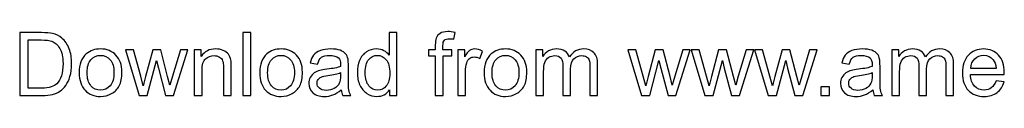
# Model space of a CAD drawing. Header units: millimetres. Extents: x -235 to 244, y -214 to 172.
# Tile 1 of 108: x -99 to -4, y -214 to -208. Entities that reach past the tile are written whole.
import ezdxf

# ---------------------------------------------------------------- set-up
doc = ezdxf.new("R2010")
doc.units = ezdxf.units.MM
doc.header["$MEASUREMENT"] = 0
doc.layers.add('Layer 1', color=7, linetype='Continuous')

msp = doc.modelspace()

# ---------------------------------------------------------------- linework, layer by layer
at = {"layer": 'Layer 1', "color": 250}
for points, knots in [([(-99.4308, -214.0602), (-99.4308, -214.0602), (-99.4308, -207.998), (-99.4308, -207.998), (-99.4308, -207.998), (-99.4308, -207.998), (-97.3423, -207.998), (-97.3423, -207.998), (-97.3423, -207.998), (-96.871, -207.998), (-96.5112, -208.0263), (-96.2628, -208.0841), (-96.2628, -208.0841), (-95.9157, -208.1646), (-95.6193, -208.3099), (-95.3738, -208.5187), (-95.3738, -208.5187), (-95.0535, -208.7897), (-94.815, -209.134), (-94.657, -209.5545), (-94.657, -209.5545), (-94.4975, -209.975), (-94.4185, -210.4562), (-94.4185, -210.9967), (-94.4185, -210.9967), (-94.4185, -211.4567), (-94.4721, -211.8645), (-94.5793, -212.2201), (-94.5793, -212.2201), (-94.6866, -212.5757), (-94.8249, -212.8706), (-94.9928, -213.1035), (-94.9928, -213.1035), (-95.1621, -213.3363), (-95.3456, -213.5197), (-95.546, -213.6524), (-95.546, -213.6524), (-95.7449, -213.7864), (-95.9862, -213.888), (-96.2685, -213.9572), (-96.2685, -213.9572), (-96.5521, -214.0263), (-96.8766, -214.0602), (-97.2435, -214.0602), (-97.2435, -214.0602), (-97.2435, -214.0602), (-99.4308, -214.0602), (-99.4308, -214.0602)], [0, 0, 0, 0, 0.0769231, 0.0769231, 0.0769231, 0.0769231, 0.1538462, 0.1538462, 0.1538462, 0.1538462, 0.2307692, 0.2307692, 0.2307692, 0.2307692, 0.3076923, 0.3076923, 0.3076923, 0.3076923, 0.3846154, 0.3846154, 0.3846154, 0.3846154, 0.4615385, 0.4615385, 0.4615385, 0.4615385, 0.5384615, 0.5384615, 0.5384615, 0.5384615, 0.6153846, 0.6153846, 0.6153846, 0.6153846, 0.6923077, 0.6923077, 0.6923077, 0.6923077, 0.7692308, 0.7692308, 0.7692308, 0.7692308, 0.8461538, 0.8461538, 0.8461538, 0.8461538, 1, 1, 1, 1]), ([(-77.8942, -214.0602), (-77.8942, -214.0602), (-77.8942, -207.998), (-77.8942, -207.998), (-77.8942, -207.998), (-77.8942, -207.998), (-77.1492, -207.998), (-77.1492, -207.998), (-77.1492, -207.998), (-77.1492, -207.998), (-77.1492, -214.0602), (-77.1492, -214.0602), (-77.1492, -214.0602), (-77.1492, -214.0602), (-77.8942, -214.0602), (-77.8942, -214.0602)], [0, 0, 0, 0, 0.2, 0.2, 0.2, 0.2, 0.4, 0.4, 0.4, 0.4, 0.6, 0.6, 0.6, 0.6, 1, 1, 1, 1]), ([(-63.7422, -214.0602), (-63.7422, -214.0602), (-63.7422, -213.5028), (-63.7422, -213.5028), (-63.7422, -213.5028), (-64.0201, -213.936), (-64.4294, -214.1533), (-64.9698, -214.1533), (-64.9698, -214.1533), (-65.3198, -214.1533), (-65.6415, -214.0574), (-65.9336, -213.8641), (-65.9336, -213.8641), (-66.2271, -213.6721), (-66.4543, -213.4026), (-66.6166, -213.0583), (-66.6166, -213.0583), (-66.7775, -212.7126), (-66.8579, -212.3161), (-66.8579, -211.8673), (-66.8579, -211.8673), (-66.8579, -211.4299), (-66.7845, -211.0334), (-66.6392, -210.6763), (-66.6392, -210.6763), (-66.4924, -210.3207), (-66.2737, -210.047), (-65.9816, -209.8579), (-65.9816, -209.8579), (-65.6909, -209.6674), (-65.3635, -209.5728), (-65.0037, -209.5728), (-65.0037, -209.5728), (-64.7384, -209.5728), (-64.5027, -209.6293), (-64.2967, -209.7408), (-64.2967, -209.7408), (-64.0907, -209.8523), (-63.9228, -209.999), (-63.793, -210.1782), (-63.793, -210.1782), (-63.793, -210.1782), (-63.793, -207.998), (-63.793, -207.998), (-63.793, -207.998), (-63.793, -207.998), (-63.0479, -207.998), (-63.0479, -207.998), (-63.0479, -207.998), (-63.0479, -207.998), (-63.0479, -214.0602), (-63.0479, -214.0602), (-63.0479, -214.0602), (-63.0479, -214.0602), (-63.7422, -214.0602), (-63.7422, -214.0602)], [0, 0, 0, 0, 0.0666667, 0.0666667, 0.0666667, 0.0666667, 0.1333333, 0.1333333, 0.1333333, 0.1333333, 0.2, 0.2, 0.2, 0.2, 0.2666667, 0.2666667, 0.2666667, 0.2666667, 0.3333333, 0.3333333, 0.3333333, 0.3333333, 0.4, 0.4, 0.4, 0.4, 0.4666667, 0.4666667, 0.4666667, 0.4666667, 0.5333333, 0.5333333, 0.5333333, 0.5333333, 0.6, 0.6, 0.6, 0.6, 0.6666667, 0.6666667, 0.6666667, 0.6666667, 0.7333333, 0.7333333, 0.7333333, 0.7333333, 0.8, 0.8, 0.8, 0.8, 0.8666667, 0.8666667, 0.8666667, 0.8666667, 1, 1, 1, 1]), ([(-59.3395, -214.0602), (-59.3395, -214.0602), (-59.3395, -210.2417), (-59.3395, -210.2417), (-59.3395, -210.2417), (-59.3395, -210.2417), (-59.9999, -210.2417), (-59.9999, -210.2417), (-59.9999, -210.2417), (-59.9999, -210.2417), (-59.9999, -209.666), (-59.9999, -209.666), (-59.9999, -209.666), (-59.9999, -209.666), (-59.3395, -209.666), (-59.3395, -209.666), (-59.3395, -209.666), (-59.3395, -209.666), (-59.3395, -209.2003), (-59.3395, -209.2003), (-59.3395, -209.2003), (-59.3395, -208.9054), (-59.3141, -208.6867), (-59.2619, -208.5441), (-59.2619, -208.5441), (-59.1899, -208.3522), (-59.0657, -208.1956), (-58.8851, -208.0757), (-58.8851, -208.0757), (-58.7059, -207.9557), (-58.4533, -207.8964), (-58.1288, -207.8964), (-58.1288, -207.8964), (-57.9185, -207.8964), (-57.6871, -207.9218), (-57.4331, -207.9712), (-57.4331, -207.9712), (-57.4331, -207.9712), (-57.5446, -208.6232), (-57.5446, -208.6232), (-57.5446, -208.6232), (-57.6998, -208.5964), (-57.8451, -208.5822), (-57.9834, -208.5822), (-57.9834, -208.5822), (-58.2092, -208.5822), (-58.3686, -208.6302), (-58.4632, -208.7262), (-58.4632, -208.7262), (-58.5563, -208.8221), (-58.6029, -209.0013), (-58.6029, -209.2638), (-58.6029, -209.2638), (-58.6029, -209.2638), (-58.6029, -209.666), (-58.6029, -209.666), (-58.6029, -209.666), (-58.6029, -209.666), (-57.7478, -209.666), (-57.7478, -209.666), (-57.7478, -209.666), (-57.7478, -209.666), (-57.7478, -210.2417), (-57.7478, -210.2417), (-57.7478, -210.2417), (-57.7478, -210.2417), (-58.5944, -210.2417), (-58.5944, -210.2417), (-58.5944, -210.2417), (-58.5944, -210.2417), (-58.5944, -214.0602), (-58.5944, -214.0602), (-58.5944, -214.0602), (-58.5944, -214.0602), (-59.3395, -214.0602), (-59.3395, -214.0602)], [0, 0, 0, 0, 0.05, 0.05, 0.05, 0.05, 0.1, 0.1, 0.1, 0.1, 0.15, 0.15, 0.15, 0.15, 0.2, 0.2, 0.2, 0.2, 0.25, 0.25, 0.25, 0.25, 0.3, 0.3, 0.3, 0.3, 0.35, 0.35, 0.35, 0.35, 0.4, 0.4, 0.4, 0.4, 0.45, 0.45, 0.45, 0.45, 0.5, 0.5, 0.5, 0.5, 0.55, 0.55, 0.55, 0.55, 0.6, 0.6, 0.6, 0.6, 0.65, 0.65, 0.65, 0.65, 0.7, 0.7, 0.7, 0.7, 0.75, 0.75, 0.75, 0.75, 0.8, 0.8, 0.8, 0.8, 0.85, 0.85, 0.85, 0.85, 0.9, 0.9, 0.9, 0.9, 1, 1, 1, 1]), ([(-98.6264, -213.349), (-98.6264, -213.349), (-97.3338, -213.349), (-97.3338, -213.349), (-97.3338, -213.349), (-96.9345, -213.349), (-96.6212, -213.3123), (-96.394, -213.2375), (-96.394, -213.2375), (-96.1669, -213.1627), (-95.9862, -213.0583), (-95.8508, -212.9228), (-95.8508, -212.9228), (-95.6617, -212.7323), (-95.5135, -212.4755), (-95.4077, -212.1538), (-95.4077, -212.1538), (-95.3018, -211.832), (-95.2482, -211.4426), (-95.2482, -210.984), (-95.2482, -210.984), (-95.2482, -210.349), (-95.3526, -209.8607), (-95.5601, -209.5192), (-95.5601, -209.5192), (-95.7675, -209.1777), (-96.0201, -208.9491), (-96.3178, -208.8334), (-96.3178, -208.8334), (-96.5323, -208.7502), (-96.8781, -208.7092), (-97.355, -208.7092), (-97.355, -208.7092), (-97.355, -208.7092), (-98.6264, -208.7092), (-98.6264, -208.7092), (-98.6264, -208.7092), (-98.6264, -208.7092), (-98.6264, -213.349), (-98.6264, -213.349)], [0, 0, 0, 0, 0.0909091, 0.0909091, 0.0909091, 0.0909091, 0.1818182, 0.1818182, 0.1818182, 0.1818182, 0.2727273, 0.2727273, 0.2727273, 0.2727273, 0.3636364, 0.3636364, 0.3636364, 0.3636364, 0.4545455, 0.4545455, 0.4545455, 0.4545455, 0.5454545, 0.5454545, 0.5454545, 0.5454545, 0.6363636, 0.6363636, 0.6363636, 0.6363636, 0.7272727, 0.7272727, 0.7272727, 0.7272727, 0.8181818, 0.8181818, 0.8181818, 0.8181818, 1, 1, 1, 1]), ([(-93.6889, -211.8631), (-93.6889, -211.0517), (-93.4631, -210.4506), (-93.0102, -210.0597), (-93.0102, -210.0597), (-92.6334, -209.7351), (-92.1719, -209.5728), (-91.6287, -209.5728), (-91.6287, -209.5728), (-91.0261, -209.5728), (-90.5322, -209.7704), (-90.1484, -210.1655), (-90.1484, -210.1655), (-89.766, -210.5592), (-89.5741, -211.1053), (-89.5741, -211.801), (-89.5741, -211.801), (-89.5741, -212.3654), (-89.6587, -212.8085), (-89.8281, -213.1317), (-89.8281, -213.1317), (-89.9974, -213.4548), (-90.2444, -213.706), (-90.5689, -213.8852), (-90.5689, -213.8852), (-90.8921, -214.0644), (-91.2463, -214.1533), (-91.6287, -214.1533), (-91.6287, -214.1533), (-92.2439, -214.1533), (-92.7406, -213.9572), (-93.1202, -213.5635), (-93.1202, -213.5635), (-93.4998, -213.1698), (-93.6889, -212.6025), (-93.6889, -211.8631)], [0, 0, 0, 0, 0.1, 0.1, 0.1, 0.1, 0.2, 0.2, 0.2, 0.2, 0.3, 0.3, 0.3, 0.3, 0.4, 0.4, 0.4, 0.4, 0.5, 0.5, 0.5, 0.5, 0.6, 0.6, 0.6, 0.6, 0.7, 0.7, 0.7, 0.7, 0.8, 0.8, 0.8, 0.8, 1, 1, 1, 1]), ([(-87.9104, -214.0602), (-87.9104, -214.0602), (-89.2382, -209.666), (-89.2382, -209.666), (-89.2382, -209.666), (-89.2382, -209.666), (-88.4593, -209.666), (-88.4593, -209.666), (-88.4593, -209.666), (-88.4593, -209.666), (-87.758, -212.2018), (-87.758, -212.2018), (-87.758, -212.2018), (-87.758, -212.2018), (-87.5096, -213.1458), (-87.5096, -213.1458), (-87.5096, -213.1458), (-87.4997, -213.0992), (-87.4235, -212.7973), (-87.2824, -212.2399), (-87.2824, -212.2399), (-87.2824, -212.2399), (-86.5867, -209.666), (-86.5867, -209.666), (-86.5867, -209.666), (-86.5867, -209.666), (-85.8233, -209.666), (-85.8233, -209.666), (-85.8233, -209.666), (-85.8233, -209.666), (-85.1615, -212.2173), (-85.1615, -212.2173), (-85.1615, -212.2173), (-85.1615, -212.2173), (-84.9456, -213.0541), (-84.9456, -213.0541), (-84.9456, -213.0541), (-84.9456, -213.0541), (-84.693, -212.206), (-84.693, -212.206), (-84.693, -212.206), (-84.693, -212.206), (-83.9338, -209.666), (-83.9338, -209.666), (-83.9338, -209.666), (-83.9338, -209.666), (-83.2099, -209.666), (-83.2099, -209.666), (-83.2099, -209.666), (-83.2099, -209.666), (-84.5886, -214.0602), (-84.5886, -214.0602), (-84.5886, -214.0602), (-84.5886, -214.0602), (-85.3591, -214.0602), (-85.3591, -214.0602), (-85.3591, -214.0602), (-85.3591, -214.0602), (-86.0562, -211.4313), (-86.0562, -211.4313), (-86.0562, -211.4313), (-86.0562, -211.4313), (-86.2326, -210.6792), (-86.2326, -210.6792), (-86.2326, -210.6792), (-86.2326, -210.6792), (-87.1216, -214.0602), (-87.1216, -214.0602), (-87.1216, -214.0602), (-87.1216, -214.0602), (-87.9104, -214.0602), (-87.9104, -214.0602)], [0, 0, 0, 0, 0.0526316, 0.0526316, 0.0526316, 0.0526316, 0.1052632, 0.1052632, 0.1052632, 0.1052632, 0.1578947, 0.1578947, 0.1578947, 0.1578947, 0.2105263, 0.2105263, 0.2105263, 0.2105263, 0.2631579, 0.2631579, 0.2631579, 0.2631579, 0.3157895, 0.3157895, 0.3157895, 0.3157895, 0.3684211, 0.3684211, 0.3684211, 0.3684211, 0.4210526, 0.4210526, 0.4210526, 0.4210526, 0.4736842, 0.4736842, 0.4736842, 0.4736842, 0.5263158, 0.5263158, 0.5263158, 0.5263158, 0.5789474, 0.5789474, 0.5789474, 0.5789474, 0.6315789, 0.6315789, 0.6315789, 0.6315789, 0.6842105, 0.6842105, 0.6842105, 0.6842105, 0.7368421, 0.7368421, 0.7368421, 0.7368421, 0.7894737, 0.7894737, 0.7894737, 0.7894737, 0.8421053, 0.8421053, 0.8421053, 0.8421053, 0.8947368, 0.8947368, 0.8947368, 0.8947368, 1, 1, 1, 1]), ([(-82.5862, -214.0602), (-82.5862, -214.0602), (-82.5862, -209.666), (-82.5862, -209.666), (-82.5862, -209.666), (-82.5862, -209.666), (-81.9173, -209.666), (-81.9173, -209.666), (-81.9173, -209.666), (-81.9173, -209.666), (-81.9173, -210.2897), (-81.9173, -210.2897), (-81.9173, -210.2897), (-81.5956, -209.8113), (-81.1299, -209.5728), (-80.5217, -209.5728), (-80.5217, -209.5728), (-80.2564, -209.5728), (-80.0137, -209.6208), (-79.7922, -209.7154), (-79.7922, -209.7154), (-79.5706, -209.8099), (-79.4041, -209.9355), (-79.2941, -210.0893), (-79.2941, -210.0893), (-79.184, -210.2431), (-79.1064, -210.4266), (-79.0626, -210.6382), (-79.0626, -210.6382), (-79.0358, -210.7765), (-79.0217, -211.0178), (-79.0217, -211.3621), (-79.0217, -211.3621), (-79.0217, -211.3621), (-79.0217, -214.0602), (-79.0217, -214.0602), (-79.0217, -214.0602), (-79.0217, -214.0602), (-79.7668, -214.0602), (-79.7668, -214.0602), (-79.7668, -214.0602), (-79.7668, -214.0602), (-79.7668, -211.3904), (-79.7668, -211.3904), (-79.7668, -211.3904), (-79.7668, -211.087), (-79.795, -210.8598), (-79.8529, -210.7102), (-79.8529, -210.7102), (-79.9107, -210.5606), (-80.0137, -210.4407), (-80.1605, -210.3504), (-80.1605, -210.3504), (-80.3072, -210.2615), (-80.4808, -210.2163), (-80.6784, -210.2163), (-80.6784, -210.2163), (-80.9945, -210.2163), (-81.2668, -210.3165), (-81.4968, -210.5183), (-81.4968, -210.5183), (-81.7268, -210.7187), (-81.8411, -211.1011), (-81.8411, -211.6627), (-81.8411, -211.6627), (-81.8411, -211.6627), (-81.8411, -214.0602), (-81.8411, -214.0602), (-81.8411, -214.0602), (-81.8411, -214.0602), (-82.5862, -214.0602), (-82.5862, -214.0602)], [0, 0, 0, 0, 0.0526316, 0.0526316, 0.0526316, 0.0526316, 0.1052632, 0.1052632, 0.1052632, 0.1052632, 0.1578947, 0.1578947, 0.1578947, 0.1578947, 0.2105263, 0.2105263, 0.2105263, 0.2105263, 0.2631579, 0.2631579, 0.2631579, 0.2631579, 0.3157895, 0.3157895, 0.3157895, 0.3157895, 0.3684211, 0.3684211, 0.3684211, 0.3684211, 0.4210526, 0.4210526, 0.4210526, 0.4210526, 0.4736842, 0.4736842, 0.4736842, 0.4736842, 0.5263158, 0.5263158, 0.5263158, 0.5263158, 0.5789474, 0.5789474, 0.5789474, 0.5789474, 0.6315789, 0.6315789, 0.6315789, 0.6315789, 0.6842105, 0.6842105, 0.6842105, 0.6842105, 0.7368421, 0.7368421, 0.7368421, 0.7368421, 0.7894737, 0.7894737, 0.7894737, 0.7894737, 0.8421053, 0.8421053, 0.8421053, 0.8421053, 0.8947368, 0.8947368, 0.8947368, 0.8947368, 1, 1, 1, 1]), ([(-76.2757, -211.8631), (-76.2757, -211.0517), (-76.0499, -210.4506), (-75.597, -210.0597), (-75.597, -210.0597), (-75.2202, -209.7351), (-74.7587, -209.5728), (-74.2155, -209.5728), (-74.2155, -209.5728), (-73.6129, -209.5728), (-73.119, -209.7704), (-72.7352, -210.1655), (-72.7352, -210.1655), (-72.3528, -210.5592), (-72.1609, -211.1053), (-72.1609, -211.801), (-72.1609, -211.801), (-72.1609, -212.3654), (-72.2455, -212.8085), (-72.4149, -213.1317), (-72.4149, -213.1317), (-72.5842, -213.4548), (-72.8312, -213.706), (-73.1557, -213.8852), (-73.1557, -213.8852), (-73.4789, -214.0644), (-73.8331, -214.1533), (-74.2155, -214.1533), (-74.2155, -214.1533), (-74.8307, -214.1533), (-75.3274, -213.9572), (-75.707, -213.5635), (-75.707, -213.5635), (-76.0866, -213.1698), (-76.2757, -212.6025), (-76.2757, -211.8631)], [0, 0, 0, 0, 0.1, 0.1, 0.1, 0.1, 0.2, 0.2, 0.2, 0.2, 0.3, 0.3, 0.3, 0.3, 0.4, 0.4, 0.4, 0.4, 0.5, 0.5, 0.5, 0.5, 0.6, 0.6, 0.6, 0.6, 0.7, 0.7, 0.7, 0.7, 0.8, 0.8, 0.8, 0.8, 1, 1, 1, 1]), ([(-68.4172, -213.5099), (-68.6938, -213.7455), (-68.9605, -213.9106), (-69.2159, -214.008), (-69.2159, -214.008), (-69.4713, -214.1054), (-69.745, -214.1533), (-70.0386, -214.1533), (-70.0386, -214.1533), (-70.5212, -214.1533), (-70.8923, -214.0362), (-71.1519, -213.8006), (-71.1519, -213.8006), (-71.4116, -213.5663), (-71.5414, -213.2657), (-71.5414, -212.9003), (-71.5414, -212.9003), (-71.5414, -212.6858), (-71.492, -212.4896), (-71.3946, -212.3118), (-71.3946, -212.3118), (-71.2959, -212.134), (-71.1675, -211.9929), (-71.0094, -211.8857), (-71.0094, -211.8857), (-70.85, -211.7784), (-70.6722, -211.6966), (-70.4732, -211.6415), (-70.4732, -211.6415), (-70.3264, -211.6034), (-70.1049, -211.5668), (-69.81, -211.5301), (-69.81, -211.5301), (-69.2088, -211.4595), (-68.7643, -211.3734), (-68.4807, -211.2747), (-68.4807, -211.2747), (-68.4779, -211.1731), (-68.4765, -211.1081), (-68.4765, -211.0813), (-68.4765, -211.0813), (-68.4765, -210.7794), (-68.547, -210.5663), (-68.6881, -210.4421), (-68.6881, -210.4421), (-68.8786, -210.2742), (-69.1623, -210.1909), (-69.5376, -210.1909), (-69.5376, -210.1909), (-69.889, -210.1909), (-70.1486, -210.253), (-70.3151, -210.3758), (-70.3151, -210.3758), (-70.4831, -210.4985), (-70.6058, -210.7159), (-70.6863, -211.0291), (-70.6863, -211.0291), (-70.6863, -211.0291), (-71.4144, -210.9275), (-71.4144, -210.9275), (-71.4144, -210.9275), (-71.3481, -210.6157), (-71.2394, -210.3631), (-71.087, -210.1712), (-71.087, -210.1712), (-70.9346, -209.9793), (-70.7145, -209.8325), (-70.4266, -209.7281), (-70.4266, -209.7281), (-70.1402, -209.6251), (-69.8057, -209.5728), (-69.4275, -209.5728), (-69.4275, -209.5728), (-69.0522, -209.5728), (-68.746, -209.6166), (-68.5103, -209.7055), (-68.5103, -209.7055), (-68.2761, -209.7944), (-68.1025, -209.9045), (-67.9924, -210.0385), (-67.9924, -210.0385), (-67.8824, -210.1726), (-67.8048, -210.3419), (-67.7596, -210.5465), (-67.7596, -210.5465), (-67.7356, -210.6735), (-67.7229, -210.9021), (-67.7229, -211.2309), (-67.7229, -211.2309), (-67.7229, -211.2309), (-67.7229, -212.2187), (-67.7229, -212.2187), (-67.7229, -212.2187), (-67.7229, -212.9087), (-67.7074, -213.3448), (-67.6764, -213.5296), (-67.6764, -213.5296), (-67.6467, -213.7145), (-67.5846, -213.8909), (-67.4943, -214.0602), (-67.4943, -214.0602), (-67.4943, -214.0602), (-68.2733, -214.0602), (-68.2733, -214.0602), (-68.2733, -214.0602), (-68.348, -213.9036), (-68.396, -213.7201), (-68.4172, -213.5099)], [0, 0, 0, 0, 0.0357143, 0.0357143, 0.0357143, 0.0357143, 0.0714286, 0.0714286, 0.0714286, 0.0714286, 0.1071429, 0.1071429, 0.1071429, 0.1071429, 0.1428571, 0.1428571, 0.1428571, 0.1428571, 0.1785714, 0.1785714, 0.1785714, 0.1785714, 0.2142857, 0.2142857, 0.2142857, 0.2142857, 0.25, 0.25, 0.25, 0.25, 0.2857143, 0.2857143, 0.2857143, 0.2857143, 0.3214286, 0.3214286, 0.3214286, 0.3214286, 0.3571429, 0.3571429, 0.3571429, 0.3571429, 0.3928571, 0.3928571, 0.3928571, 0.3928571, 0.4285714, 0.4285714, 0.4285714, 0.4285714, 0.4642857, 0.4642857, 0.4642857, 0.4642857, 0.5, 0.5, 0.5, 0.5, 0.5357143, 0.5357143, 0.5357143, 0.5357143, 0.5714286, 0.5714286, 0.5714286, 0.5714286, 0.6071429, 0.6071429, 0.6071429, 0.6071429, 0.6428571, 0.6428571, 0.6428571, 0.6428571, 0.6785714, 0.6785714, 0.6785714, 0.6785714, 0.7142857, 0.7142857, 0.7142857, 0.7142857, 0.75, 0.75, 0.75, 0.75, 0.7857143, 0.7857143, 0.7857143, 0.7857143, 0.8214286, 0.8214286, 0.8214286, 0.8214286, 0.8571429, 0.8571429, 0.8571429, 0.8571429, 0.8928571, 0.8928571, 0.8928571, 0.8928571, 0.9285714, 0.9285714, 0.9285714, 0.9285714, 1, 1, 1, 1]), ([(-57.1735, -214.0602), (-57.1735, -214.0602), (-57.1735, -209.666), (-57.1735, -209.666), (-57.1735, -209.666), (-57.1735, -209.666), (-56.5046, -209.666), (-56.5046, -209.666), (-56.5046, -209.666), (-56.5046, -209.666), (-56.5046, -210.3391), (-56.5046, -210.3391), (-56.5046, -210.3391), (-56.3339, -210.0272), (-56.1758, -209.8212), (-56.0305, -209.7224), (-56.0305, -209.7224), (-55.8851, -209.6222), (-55.7257, -209.5728), (-55.5521, -209.5728), (-55.5521, -209.5728), (-55.3009, -209.5728), (-55.0455, -209.6519), (-54.7859, -209.8085), (-54.7859, -209.8085), (-54.7859, -209.8085), (-55.0511, -210.4957), (-55.0511, -210.4957), (-55.0511, -210.4957), (-55.2318, -210.3941), (-55.4124, -210.3433), (-55.593, -210.3433), (-55.593, -210.3433), (-55.7553, -210.3433), (-55.9006, -210.3927), (-56.029, -210.4901), (-56.029, -210.4901), (-56.1575, -210.5874), (-56.2492, -210.7229), (-56.3042, -210.8965), (-56.3042, -210.8965), (-56.3875, -211.1604), (-56.4284, -211.4496), (-56.4284, -211.7643), (-56.4284, -211.7643), (-56.4284, -211.7643), (-56.4284, -214.0602), (-56.4284, -214.0602), (-56.4284, -214.0602), (-56.4284, -214.0602), (-57.1735, -214.0602), (-57.1735, -214.0602)], [0, 0, 0, 0, 0.0714286, 0.0714286, 0.0714286, 0.0714286, 0.1428571, 0.1428571, 0.1428571, 0.1428571, 0.2142857, 0.2142857, 0.2142857, 0.2142857, 0.2857143, 0.2857143, 0.2857143, 0.2857143, 0.3571429, 0.3571429, 0.3571429, 0.3571429, 0.4285714, 0.4285714, 0.4285714, 0.4285714, 0.5, 0.5, 0.5, 0.5, 0.5714286, 0.5714286, 0.5714286, 0.5714286, 0.6428571, 0.6428571, 0.6428571, 0.6428571, 0.7142857, 0.7142857, 0.7142857, 0.7142857, 0.7857143, 0.7857143, 0.7857143, 0.7857143, 0.8571429, 0.8571429, 0.8571429, 0.8571429, 1, 1, 1, 1]), ([(-54.625, -211.8631), (-54.625, -211.0517), (-54.3992, -210.4506), (-53.9463, -210.0597), (-53.9463, -210.0597), (-53.5695, -209.7351), (-53.108, -209.5728), (-52.5648, -209.5728), (-52.5648, -209.5728), (-51.9622, -209.5728), (-51.4683, -209.7704), (-51.0845, -210.1655), (-51.0845, -210.1655), (-50.7021, -210.5592), (-50.5102, -211.1053), (-50.5102, -211.801), (-50.5102, -211.801), (-50.5102, -212.3654), (-50.5948, -212.8085), (-50.7642, -213.1317), (-50.7642, -213.1317), (-50.9335, -213.4548), (-51.1805, -213.706), (-51.505, -213.8852), (-51.505, -213.8852), (-51.8282, -214.0644), (-52.1824, -214.1533), (-52.5648, -214.1533), (-52.5648, -214.1533), (-53.18, -214.1533), (-53.6767, -213.9572), (-54.0563, -213.5635), (-54.0563, -213.5635), (-54.4359, -213.1698), (-54.625, -212.6025), (-54.625, -211.8631)], [0, 0, 0, 0, 0.1, 0.1, 0.1, 0.1, 0.2, 0.2, 0.2, 0.2, 0.3, 0.3, 0.3, 0.3, 0.4, 0.4, 0.4, 0.4, 0.5, 0.5, 0.5, 0.5, 0.6, 0.6, 0.6, 0.6, 0.7, 0.7, 0.7, 0.7, 0.8, 0.8, 0.8, 0.8, 1, 1, 1, 1]), ([(-49.6367, -214.0602), (-49.6367, -214.0602), (-49.6367, -209.666), (-49.6367, -209.666), (-49.6367, -209.666), (-49.6367, -209.666), (-48.9678, -209.666), (-48.9678, -209.666), (-48.9678, -209.666), (-48.9678, -209.666), (-48.9678, -210.2869), (-48.9678, -210.2869), (-48.9678, -210.2869), (-48.831, -210.0724), (-48.6475, -209.8988), (-48.4189, -209.769), (-48.4189, -209.769), (-48.1903, -209.6378), (-47.9307, -209.5728), (-47.6386, -209.5728), (-47.6386, -209.5728), (-47.314, -209.5728), (-47.0473, -209.6406), (-46.8399, -209.7746), (-46.8399, -209.7746), (-46.6324, -209.9101), (-46.4857, -210.0978), (-46.401, -210.3405), (-46.401, -210.3405), (-46.0511, -209.8283), (-45.5981, -209.5728), (-45.0393, -209.5728), (-45.0393, -209.5728), (-44.6018, -209.5728), (-44.2646, -209.6928), (-44.0303, -209.9341), (-44.0303, -209.9341), (-43.7947, -210.1754), (-43.6761, -210.5465), (-43.6761, -211.0475), (-43.6761, -211.0475), (-43.6761, -211.0475), (-43.6761, -214.0602), (-43.6761, -214.0602), (-43.6761, -214.0602), (-43.6761, -214.0602), (-44.4212, -214.0602), (-44.4212, -214.0602), (-44.4212, -214.0602), (-44.4212, -214.0602), (-44.4212, -211.2944), (-44.4212, -211.2944), (-44.4212, -211.2944), (-44.4212, -210.9981), (-44.4466, -210.7836), (-44.4946, -210.6524), (-44.4946, -210.6524), (-44.5426, -210.5211), (-44.6301, -210.4167), (-44.7585, -210.3363), (-44.7585, -210.3363), (-44.8855, -210.2558), (-45.035, -210.2163), (-45.2058, -210.2163), (-45.2058, -210.2163), (-45.5162, -210.2163), (-45.7731, -210.3193), (-45.9777, -210.5239), (-45.9777, -210.5239), (-46.1823, -210.73), (-46.2839, -211.0588), (-46.2839, -211.5103), (-46.2839, -211.5103), (-46.2839, -211.5103), (-46.2839, -214.0602), (-46.2839, -214.0602), (-46.2839, -214.0602), (-46.2839, -214.0602), (-47.029, -214.0602), (-47.029, -214.0602), (-47.029, -214.0602), (-47.029, -214.0602), (-47.029, -211.2083), (-47.029, -211.2083), (-47.029, -211.2083), (-47.029, -210.8781), (-47.0896, -210.6298), (-47.211, -210.4647), (-47.211, -210.4647), (-47.3323, -210.2996), (-47.5313, -210.2163), (-47.8065, -210.2163), (-47.8065, -210.2163), (-48.0153, -210.2163), (-48.2086, -210.2714), (-48.3864, -210.3814), (-48.3864, -210.3814), (-48.5642, -210.4915), (-48.6927, -210.6524), (-48.7731, -210.8654), (-48.7731, -210.8654), (-48.8521, -211.0771), (-48.8916, -211.3833), (-48.8916, -211.7827), (-48.8916, -211.7827), (-48.8916, -211.7827), (-48.8916, -214.0602), (-48.8916, -214.0602), (-48.8916, -214.0602), (-48.8916, -214.0602), (-49.6367, -214.0602), (-49.6367, -214.0602)], [0, 0, 0, 0, 0.0344828, 0.0344828, 0.0344828, 0.0344828, 0.0689655, 0.0689655, 0.0689655, 0.0689655, 0.1034483, 0.1034483, 0.1034483, 0.1034483, 0.137931, 0.137931, 0.137931, 0.137931, 0.1724138, 0.1724138, 0.1724138, 0.1724138, 0.2068966, 0.2068966, 0.2068966, 0.2068966, 0.2413793, 0.2413793, 0.2413793, 0.2413793, 0.2758621, 0.2758621, 0.2758621, 0.2758621, 0.3103448, 0.3103448, 0.3103448, 0.3103448, 0.3448276, 0.3448276, 0.3448276, 0.3448276, 0.3793103, 0.3793103, 0.3793103, 0.3793103, 0.4137931, 0.4137931, 0.4137931, 0.4137931, 0.4482759, 0.4482759, 0.4482759, 0.4482759, 0.4827586, 0.4827586, 0.4827586, 0.4827586, 0.5172414, 0.5172414, 0.5172414, 0.5172414, 0.5517241, 0.5517241, 0.5517241, 0.5517241, 0.5862069, 0.5862069, 0.5862069, 0.5862069, 0.6206897, 0.6206897, 0.6206897, 0.6206897, 0.6551724, 0.6551724, 0.6551724, 0.6551724, 0.6896552, 0.6896552, 0.6896552, 0.6896552, 0.7241379, 0.7241379, 0.7241379, 0.7241379, 0.7586207, 0.7586207, 0.7586207, 0.7586207, 0.7931034, 0.7931034, 0.7931034, 0.7931034, 0.8275862, 0.8275862, 0.8275862, 0.8275862, 0.862069, 0.862069, 0.862069, 0.862069, 0.8965517, 0.8965517, 0.8965517, 0.8965517, 0.9310345, 0.9310345, 0.9310345, 0.9310345, 1, 1, 1, 1]), ([(-39.4414, -214.0602), (-39.4414, -214.0602), (-40.7692, -209.666), (-40.7692, -209.666), (-40.7692, -209.666), (-40.7692, -209.666), (-39.9903, -209.666), (-39.9903, -209.666), (-39.9903, -209.666), (-39.9903, -209.666), (-39.289, -212.2018), (-39.289, -212.2018), (-39.289, -212.2018), (-39.289, -212.2018), (-39.0406, -213.1458), (-39.0406, -213.1458), (-39.0406, -213.1458), (-39.0307, -213.0992), (-38.9545, -212.7973), (-38.8134, -212.2399), (-38.8134, -212.2399), (-38.8134, -212.2399), (-38.1177, -209.666), (-38.1177, -209.666), (-38.1177, -209.666), (-38.1177, -209.666), (-37.3543, -209.666), (-37.3543, -209.666), (-37.3543, -209.666), (-37.3543, -209.666), (-36.6925, -212.2173), (-36.6925, -212.2173), (-36.6925, -212.2173), (-36.6925, -212.2173), (-36.4766, -213.0541), (-36.4766, -213.0541), (-36.4766, -213.0541), (-36.4766, -213.0541), (-36.224, -212.206), (-36.224, -212.206), (-36.224, -212.206), (-36.224, -212.206), (-35.4648, -209.666), (-35.4648, -209.666), (-35.4648, -209.666), (-35.4648, -209.666), (-34.7409, -209.666), (-34.7409, -209.666), (-34.7409, -209.666), (-34.7409, -209.666), (-36.1196, -214.0602), (-36.1196, -214.0602), (-36.1196, -214.0602), (-36.1196, -214.0602), (-36.8901, -214.0602), (-36.8901, -214.0602), (-36.8901, -214.0602), (-36.8901, -214.0602), (-37.5872, -211.4313), (-37.5872, -211.4313), (-37.5872, -211.4313), (-37.5872, -211.4313), (-37.7636, -210.6792), (-37.7636, -210.6792), (-37.7636, -210.6792), (-37.7636, -210.6792), (-38.6526, -214.0602), (-38.6526, -214.0602), (-38.6526, -214.0602), (-38.6526, -214.0602), (-39.4414, -214.0602), (-39.4414, -214.0602)], [0, 0, 0, 0, 0.0526316, 0.0526316, 0.0526316, 0.0526316, 0.1052632, 0.1052632, 0.1052632, 0.1052632, 0.1578947, 0.1578947, 0.1578947, 0.1578947, 0.2105263, 0.2105263, 0.2105263, 0.2105263, 0.2631579, 0.2631579, 0.2631579, 0.2631579, 0.3157895, 0.3157895, 0.3157895, 0.3157895, 0.3684211, 0.3684211, 0.3684211, 0.3684211, 0.4210526, 0.4210526, 0.4210526, 0.4210526, 0.4736842, 0.4736842, 0.4736842, 0.4736842, 0.5263158, 0.5263158, 0.5263158, 0.5263158, 0.5789474, 0.5789474, 0.5789474, 0.5789474, 0.6315789, 0.6315789, 0.6315789, 0.6315789, 0.6842105, 0.6842105, 0.6842105, 0.6842105, 0.7368421, 0.7368421, 0.7368421, 0.7368421, 0.7894737, 0.7894737, 0.7894737, 0.7894737, 0.8421053, 0.8421053, 0.8421053, 0.8421053, 0.8947368, 0.8947368, 0.8947368, 0.8947368, 1, 1, 1, 1]), ([(-33.327, -214.0602), (-33.327, -214.0602), (-34.6548, -209.666), (-34.6548, -209.666), (-34.6548, -209.666), (-34.6548, -209.666), (-33.8759, -209.666), (-33.8759, -209.666), (-33.8759, -209.666), (-33.8759, -209.666), (-33.1746, -212.2018), (-33.1746, -212.2018), (-33.1746, -212.2018), (-33.1746, -212.2018), (-32.9262, -213.1458), (-32.9262, -213.1458), (-32.9262, -213.1458), (-32.9163, -213.0992), (-32.8401, -212.7973), (-32.699, -212.2399), (-32.699, -212.2399), (-32.699, -212.2399), (-32.0033, -209.666), (-32.0033, -209.666), (-32.0033, -209.666), (-32.0033, -209.666), (-31.2399, -209.666), (-31.2399, -209.666), (-31.2399, -209.666), (-31.2399, -209.666), (-30.5781, -212.2173), (-30.5781, -212.2173), (-30.5781, -212.2173), (-30.5781, -212.2173), (-30.3622, -213.0541), (-30.3622, -213.0541), (-30.3622, -213.0541), (-30.3622, -213.0541), (-30.1096, -212.206), (-30.1096, -212.206), (-30.1096, -212.206), (-30.1096, -212.206), (-29.3504, -209.666), (-29.3504, -209.666), (-29.3504, -209.666), (-29.3504, -209.666), (-28.6265, -209.666), (-28.6265, -209.666), (-28.6265, -209.666), (-28.6265, -209.666), (-30.0052, -214.0602), (-30.0052, -214.0602), (-30.0052, -214.0602), (-30.0052, -214.0602), (-30.7757, -214.0602), (-30.7757, -214.0602), (-30.7757, -214.0602), (-30.7757, -214.0602), (-31.4728, -211.4313), (-31.4728, -211.4313), (-31.4728, -211.4313), (-31.4728, -211.4313), (-31.6492, -210.6792), (-31.6492, -210.6792), (-31.6492, -210.6792), (-31.6492, -210.6792), (-32.5382, -214.0602), (-32.5382, -214.0602), (-32.5382, -214.0602), (-32.5382, -214.0602), (-33.327, -214.0602), (-33.327, -214.0602)], [0, 0, 0, 0, 0.0526316, 0.0526316, 0.0526316, 0.0526316, 0.1052632, 0.1052632, 0.1052632, 0.1052632, 0.1578947, 0.1578947, 0.1578947, 0.1578947, 0.2105263, 0.2105263, 0.2105263, 0.2105263, 0.2631579, 0.2631579, 0.2631579, 0.2631579, 0.3157895, 0.3157895, 0.3157895, 0.3157895, 0.3684211, 0.3684211, 0.3684211, 0.3684211, 0.4210526, 0.4210526, 0.4210526, 0.4210526, 0.4736842, 0.4736842, 0.4736842, 0.4736842, 0.5263158, 0.5263158, 0.5263158, 0.5263158, 0.5789474, 0.5789474, 0.5789474, 0.5789474, 0.6315789, 0.6315789, 0.6315789, 0.6315789, 0.6842105, 0.6842105, 0.6842105, 0.6842105, 0.7368421, 0.7368421, 0.7368421, 0.7368421, 0.7894737, 0.7894737, 0.7894737, 0.7894737, 0.8421053, 0.8421053, 0.8421053, 0.8421053, 0.8947368, 0.8947368, 0.8947368, 0.8947368, 1, 1, 1, 1]), ([(-27.2126, -214.0602), (-27.2126, -214.0602), (-28.5404, -209.666), (-28.5404, -209.666), (-28.5404, -209.666), (-28.5404, -209.666), (-27.7615, -209.666), (-27.7615, -209.666), (-27.7615, -209.666), (-27.7615, -209.666), (-27.0602, -212.2018), (-27.0602, -212.2018), (-27.0602, -212.2018), (-27.0602, -212.2018), (-26.8118, -213.1458), (-26.8118, -213.1458), (-26.8118, -213.1458), (-26.8019, -213.0992), (-26.7257, -212.7973), (-26.5846, -212.2399), (-26.5846, -212.2399), (-26.5846, -212.2399), (-25.8889, -209.666), (-25.8889, -209.666), (-25.8889, -209.666), (-25.8889, -209.666), (-25.1255, -209.666), (-25.1255, -209.666), (-25.1255, -209.666), (-25.1255, -209.666), (-24.4637, -212.2173), (-24.4637, -212.2173), (-24.4637, -212.2173), (-24.4637, -212.2173), (-24.2478, -213.0541), (-24.2478, -213.0541), (-24.2478, -213.0541), (-24.2478, -213.0541), (-23.9952, -212.206), (-23.9952, -212.206), (-23.9952, -212.206), (-23.9952, -212.206), (-23.236, -209.666), (-23.236, -209.666), (-23.236, -209.666), (-23.236, -209.666), (-22.5121, -209.666), (-22.5121, -209.666), (-22.5121, -209.666), (-22.5121, -209.666), (-23.8908, -214.0602), (-23.8908, -214.0602), (-23.8908, -214.0602), (-23.8908, -214.0602), (-24.6613, -214.0602), (-24.6613, -214.0602), (-24.6613, -214.0602), (-24.6613, -214.0602), (-25.3584, -211.4313), (-25.3584, -211.4313), (-25.3584, -211.4313), (-25.3584, -211.4313), (-25.5348, -210.6792), (-25.5348, -210.6792), (-25.5348, -210.6792), (-25.5348, -210.6792), (-26.4238, -214.0602), (-26.4238, -214.0602), (-26.4238, -214.0602), (-26.4238, -214.0602), (-27.2126, -214.0602), (-27.2126, -214.0602)], [0, 0, 0, 0, 0.0526316, 0.0526316, 0.0526316, 0.0526316, 0.1052632, 0.1052632, 0.1052632, 0.1052632, 0.1578947, 0.1578947, 0.1578947, 0.1578947, 0.2105263, 0.2105263, 0.2105263, 0.2105263, 0.2631579, 0.2631579, 0.2631579, 0.2631579, 0.3157895, 0.3157895, 0.3157895, 0.3157895, 0.3684211, 0.3684211, 0.3684211, 0.3684211, 0.4210526, 0.4210526, 0.4210526, 0.4210526, 0.4736842, 0.4736842, 0.4736842, 0.4736842, 0.5263158, 0.5263158, 0.5263158, 0.5263158, 0.5789474, 0.5789474, 0.5789474, 0.5789474, 0.6315789, 0.6315789, 0.6315789, 0.6315789, 0.6842105, 0.6842105, 0.6842105, 0.6842105, 0.7368421, 0.7368421, 0.7368421, 0.7368421, 0.7894737, 0.7894737, 0.7894737, 0.7894737, 0.8421053, 0.8421053, 0.8421053, 0.8421053, 0.8947368, 0.8947368, 0.8947368, 0.8947368, 1, 1, 1, 1]), ([(-17.133, -213.5099), (-17.4096, -213.7455), (-17.6763, -213.9106), (-17.9317, -214.008), (-17.9317, -214.008), (-18.1871, -214.1054), (-18.4608, -214.1533), (-18.7544, -214.1533), (-18.7544, -214.1533), (-19.237, -214.1533), (-19.6081, -214.0362), (-19.8677, -213.8006), (-19.8677, -213.8006), (-20.1274, -213.5663), (-20.2572, -213.2657), (-20.2572, -212.9003), (-20.2572, -212.9003), (-20.2572, -212.6858), (-20.2078, -212.4896), (-20.1104, -212.3118), (-20.1104, -212.3118), (-20.0117, -212.134), (-19.8833, -211.9929), (-19.7252, -211.8857), (-19.7252, -211.8857), (-19.5658, -211.7784), (-19.388, -211.6966), (-19.189, -211.6415), (-19.189, -211.6415), (-19.0422, -211.6034), (-18.8207, -211.5668), (-18.5258, -211.5301), (-18.5258, -211.5301), (-17.9246, -211.4595), (-17.4801, -211.3734), (-17.1965, -211.2747), (-17.1965, -211.2747), (-17.1937, -211.1731), (-17.1923, -211.1081), (-17.1923, -211.0813), (-17.1923, -211.0813), (-17.1923, -210.7794), (-17.2628, -210.5663), (-17.4039, -210.4421), (-17.4039, -210.4421), (-17.5944, -210.2742), (-17.8781, -210.1909), (-18.2534, -210.1909), (-18.2534, -210.1909), (-18.6048, -210.1909), (-18.8644, -210.253), (-19.0309, -210.3758), (-19.0309, -210.3758), (-19.1989, -210.4985), (-19.3216, -210.7159), (-19.4021, -211.0291), (-19.4021, -211.0291), (-19.4021, -211.0291), (-20.1302, -210.9275), (-20.1302, -210.9275), (-20.1302, -210.9275), (-20.0639, -210.6157), (-19.9552, -210.3631), (-19.8028, -210.1712), (-19.8028, -210.1712), (-19.6504, -209.9793), (-19.4303, -209.8325), (-19.1424, -209.7281), (-19.1424, -209.7281), (-18.856, -209.6251), (-18.5215, -209.5728), (-18.1433, -209.5728), (-18.1433, -209.5728), (-17.768, -209.5728), (-17.4618, -209.6166), (-17.2261, -209.7055), (-17.2261, -209.7055), (-16.9919, -209.7944), (-16.8183, -209.9045), (-16.7082, -210.0385), (-16.7082, -210.0385), (-16.5982, -210.1726), (-16.5206, -210.3419), (-16.4754, -210.5465), (-16.4754, -210.5465), (-16.4514, -210.6735), (-16.4387, -210.9021), (-16.4387, -211.2309), (-16.4387, -211.2309), (-16.4387, -211.2309), (-16.4387, -212.2187), (-16.4387, -212.2187), (-16.4387, -212.2187), (-16.4387, -212.9087), (-16.4232, -213.3448), (-16.3922, -213.5296), (-16.3922, -213.5296), (-16.3625, -213.7145), (-16.3004, -213.8909), (-16.2101, -214.0602), (-16.2101, -214.0602), (-16.2101, -214.0602), (-16.9891, -214.0602), (-16.9891, -214.0602), (-16.9891, -214.0602), (-17.0638, -213.9036), (-17.1118, -213.7201), (-17.133, -213.5099)], [0, 0, 0, 0, 0.0357143, 0.0357143, 0.0357143, 0.0357143, 0.0714286, 0.0714286, 0.0714286, 0.0714286, 0.1071429, 0.1071429, 0.1071429, 0.1071429, 0.1428571, 0.1428571, 0.1428571, 0.1428571, 0.1785714, 0.1785714, 0.1785714, 0.1785714, 0.2142857, 0.2142857, 0.2142857, 0.2142857, 0.25, 0.25, 0.25, 0.25, 0.2857143, 0.2857143, 0.2857143, 0.2857143, 0.3214286, 0.3214286, 0.3214286, 0.3214286, 0.3571429, 0.3571429, 0.3571429, 0.3571429, 0.3928571, 0.3928571, 0.3928571, 0.3928571, 0.4285714, 0.4285714, 0.4285714, 0.4285714, 0.4642857, 0.4642857, 0.4642857, 0.4642857, 0.5, 0.5, 0.5, 0.5, 0.5357143, 0.5357143, 0.5357143, 0.5357143, 0.5714286, 0.5714286, 0.5714286, 0.5714286, 0.6071429, 0.6071429, 0.6071429, 0.6071429, 0.6428571, 0.6428571, 0.6428571, 0.6428571, 0.6785714, 0.6785714, 0.6785714, 0.6785714, 0.7142857, 0.7142857, 0.7142857, 0.7142857, 0.75, 0.75, 0.75, 0.75, 0.7857143, 0.7857143, 0.7857143, 0.7857143, 0.8214286, 0.8214286, 0.8214286, 0.8214286, 0.8571429, 0.8571429, 0.8571429, 0.8571429, 0.8928571, 0.8928571, 0.8928571, 0.8928571, 0.9285714, 0.9285714, 0.9285714, 0.9285714, 1, 1, 1, 1]), ([(-15.2943, -214.0602), (-15.2943, -214.0602), (-15.2943, -209.666), (-15.2943, -209.666), (-15.2943, -209.666), (-15.2943, -209.666), (-14.6254, -209.666), (-14.6254, -209.666), (-14.6254, -209.666), (-14.6254, -209.666), (-14.6254, -210.2869), (-14.6254, -210.2869), (-14.6254, -210.2869), (-14.4886, -210.0724), (-14.3051, -209.8988), (-14.0765, -209.769), (-14.0765, -209.769), (-13.8479, -209.6378), (-13.5883, -209.5728), (-13.2962, -209.5728), (-13.2962, -209.5728), (-12.9716, -209.5728), (-12.7049, -209.6406), (-12.4975, -209.7746), (-12.4975, -209.7746), (-12.29, -209.9101), (-12.1433, -210.0978), (-12.0586, -210.3405), (-12.0586, -210.3405), (-11.7087, -209.8283), (-11.2557, -209.5728), (-10.6969, -209.5728), (-10.6969, -209.5728), (-10.2594, -209.5728), (-9.9222, -209.6928), (-9.6879, -209.9341), (-9.6879, -209.9341), (-9.4523, -210.1754), (-9.3337, -210.5465), (-9.3337, -211.0475), (-9.3337, -211.0475), (-9.3337, -211.0475), (-9.3337, -214.0602), (-9.3337, -214.0602), (-9.3337, -214.0602), (-9.3337, -214.0602), (-10.0788, -214.0602), (-10.0788, -214.0602), (-10.0788, -214.0602), (-10.0788, -214.0602), (-10.0788, -211.2944), (-10.0788, -211.2944), (-10.0788, -211.2944), (-10.0788, -210.9981), (-10.1042, -210.7836), (-10.1522, -210.6524), (-10.1522, -210.6524), (-10.2002, -210.5211), (-10.2877, -210.4167), (-10.4161, -210.3363), (-10.4161, -210.3363), (-10.5431, -210.2558), (-10.6926, -210.2163), (-10.8634, -210.2163), (-10.8634, -210.2163), (-11.1738, -210.2163), (-11.4307, -210.3193), (-11.6353, -210.5239), (-11.6353, -210.5239), (-11.8399, -210.73), (-11.9415, -211.0588), (-11.9415, -211.5103), (-11.9415, -211.5103), (-11.9415, -211.5103), (-11.9415, -214.0602), (-11.9415, -214.0602), (-11.9415, -214.0602), (-11.9415, -214.0602), (-12.6866, -214.0602), (-12.6866, -214.0602), (-12.6866, -214.0602), (-12.6866, -214.0602), (-12.6866, -211.2083), (-12.6866, -211.2083), (-12.6866, -211.2083), (-12.6866, -210.8781), (-12.7472, -210.6298), (-12.8686, -210.4647), (-12.8686, -210.4647), (-12.9899, -210.2996), (-13.1889, -210.2163), (-13.4641, -210.2163), (-13.4641, -210.2163), (-13.6729, -210.2163), (-13.8662, -210.2714), (-14.044, -210.3814), (-14.044, -210.3814), (-14.2218, -210.4915), (-14.3503, -210.6524), (-14.4307, -210.8654), (-14.4307, -210.8654), (-14.5097, -211.0771), (-14.5492, -211.3833), (-14.5492, -211.7827), (-14.5492, -211.7827), (-14.5492, -211.7827), (-14.5492, -214.0602), (-14.5492, -214.0602), (-14.5492, -214.0602), (-14.5492, -214.0602), (-15.2943, -214.0602), (-15.2943, -214.0602)], [0, 0, 0, 0, 0.0344828, 0.0344828, 0.0344828, 0.0344828, 0.0689655, 0.0689655, 0.0689655, 0.0689655, 0.1034483, 0.1034483, 0.1034483, 0.1034483, 0.137931, 0.137931, 0.137931, 0.137931, 0.1724138, 0.1724138, 0.1724138, 0.1724138, 0.2068966, 0.2068966, 0.2068966, 0.2068966, 0.2413793, 0.2413793, 0.2413793, 0.2413793, 0.2758621, 0.2758621, 0.2758621, 0.2758621, 0.3103448, 0.3103448, 0.3103448, 0.3103448, 0.3448276, 0.3448276, 0.3448276, 0.3448276, 0.3793103, 0.3793103, 0.3793103, 0.3793103, 0.4137931, 0.4137931, 0.4137931, 0.4137931, 0.4482759, 0.4482759, 0.4482759, 0.4482759, 0.4827586, 0.4827586, 0.4827586, 0.4827586, 0.5172414, 0.5172414, 0.5172414, 0.5172414, 0.5517241, 0.5517241, 0.5517241, 0.5517241, 0.5862069, 0.5862069, 0.5862069, 0.5862069, 0.6206897, 0.6206897, 0.6206897, 0.6206897, 0.6551724, 0.6551724, 0.6551724, 0.6551724, 0.6896552, 0.6896552, 0.6896552, 0.6896552, 0.7241379, 0.7241379, 0.7241379, 0.7241379, 0.7586207, 0.7586207, 0.7586207, 0.7586207, 0.7931034, 0.7931034, 0.7931034, 0.7931034, 0.8275862, 0.8275862, 0.8275862, 0.8275862, 0.862069, 0.862069, 0.862069, 0.862069, 0.8965517, 0.8965517, 0.8965517, 0.8965517, 0.9310345, 0.9310345, 0.9310345, 0.9310345, 1, 1, 1, 1]), ([(-5.2443, -212.6378), (-5.2443, -212.6378), (-4.4738, -212.7394), (-4.4738, -212.7394), (-4.4738, -212.7394), (-4.5938, -213.1867), (-4.8181, -213.5353), (-5.1455, -213.7822), (-5.1455, -213.7822), (-5.4729, -214.0292), (-5.8906, -214.1533), (-6.4, -214.1533), (-6.4, -214.1533), (-7.0406, -214.1533), (-7.5486, -213.9558), (-7.924, -213.5607), (-7.924, -213.5607), (-8.2994, -213.167), (-8.487, -212.6124), (-8.487, -211.8998), (-8.487, -211.8998), (-8.487, -211.1632), (-8.2979, -210.5903), (-7.9184, -210.1839), (-7.9184, -210.1839), (-7.5388, -209.776), (-7.0463, -209.5728), (-6.4409, -209.5728), (-6.4409, -209.5728), (-5.8553, -209.5728), (-5.3769, -209.7718), (-5.0058, -210.1712), (-5.0058, -210.1712), (-4.6347, -210.5705), (-4.4484, -211.1321), (-4.4484, -211.856), (-4.4484, -211.856), (-4.4484, -211.8998), (-4.4498, -211.9661), (-4.4526, -212.0536), (-4.4526, -212.0536), (-4.4526, -212.0536), (-7.725, -212.0536), (-7.725, -212.0536), (-7.725, -212.0536), (-7.6968, -212.5348), (-7.5613, -212.9045), (-7.3158, -213.1599), (-7.3158, -213.1599), (-7.0717, -213.4153), (-6.7655, -213.5437), (-6.4, -213.5437), (-6.4, -213.5437), (-6.1276, -213.5437), (-5.8948, -213.4718), (-5.7029, -213.3278), (-5.7029, -213.3278), (-5.5096, -213.1839), (-5.3572, -212.9539), (-5.2443, -212.6378)], [0, 0, 0, 0, 0.0625, 0.0625, 0.0625, 0.0625, 0.125, 0.125, 0.125, 0.125, 0.1875, 0.1875, 0.1875, 0.1875, 0.25, 0.25, 0.25, 0.25, 0.3125, 0.3125, 0.3125, 0.3125, 0.375, 0.375, 0.375, 0.375, 0.4375, 0.4375, 0.4375, 0.4375, 0.5, 0.5, 0.5, 0.5, 0.5625, 0.5625, 0.5625, 0.5625, 0.625, 0.625, 0.625, 0.625, 0.6875, 0.6875, 0.6875, 0.6875, 0.75, 0.75, 0.75, 0.75, 0.8125, 0.8125, 0.8125, 0.8125, 0.875, 0.875, 0.875, 0.875, 1, 1, 1, 1]), ([(-92.9269, -211.8645), (-92.9269, -212.4261), (-92.8041, -212.8466), (-92.5586, -213.1246), (-92.5586, -213.1246), (-92.3116, -213.404), (-92.0026, -213.5437), (-91.6287, -213.5437), (-91.6287, -213.5437), (-91.259, -213.5437), (-90.9513, -213.404), (-90.7044, -213.1232), (-90.7044, -213.1232), (-90.4589, -212.8424), (-90.3361, -212.4148), (-90.3361, -211.8405), (-90.3361, -211.8405), (-90.3361, -211.2986), (-90.4603, -210.888), (-90.7072, -210.61), (-90.7072, -210.61), (-90.9542, -210.3306), (-91.2618, -210.1909), (-91.6287, -210.1909), (-91.6287, -210.1909), (-92.0026, -210.1909), (-92.3116, -210.3292), (-92.5586, -210.6072), (-92.5586, -210.6072), (-92.8041, -210.8852), (-92.9269, -211.3043), (-92.9269, -211.8645)], [0, 0, 0, 0, 0.1111111, 0.1111111, 0.1111111, 0.1111111, 0.2222222, 0.2222222, 0.2222222, 0.2222222, 0.3333333, 0.3333333, 0.3333333, 0.3333333, 0.4444444, 0.4444444, 0.4444444, 0.4444444, 0.5555556, 0.5555556, 0.5555556, 0.5555556, 0.6666667, 0.6666667, 0.6666667, 0.6666667, 0.7777778, 0.7777778, 0.7777778, 0.7777778, 1, 1, 1, 1]), ([(-75.5137, -211.8645), (-75.5137, -212.4261), (-75.3909, -212.8466), (-75.1454, -213.1246), (-75.1454, -213.1246), (-74.8984, -213.404), (-74.5894, -213.5437), (-74.2155, -213.5437), (-74.2155, -213.5437), (-73.8458, -213.5437), (-73.5381, -213.404), (-73.2912, -213.1232), (-73.2912, -213.1232), (-73.0457, -212.8424), (-72.9229, -212.4148), (-72.9229, -211.8405), (-72.9229, -211.8405), (-72.9229, -211.2986), (-73.0471, -210.888), (-73.294, -210.61), (-73.294, -210.61), (-73.541, -210.3306), (-73.8486, -210.1909), (-74.2155, -210.1909), (-74.2155, -210.1909), (-74.5894, -210.1909), (-74.8984, -210.3292), (-75.1454, -210.6072), (-75.1454, -210.6072), (-75.3909, -210.8852), (-75.5137, -211.3043), (-75.5137, -211.8645)], [0, 0, 0, 0, 0.1111111, 0.1111111, 0.1111111, 0.1111111, 0.2222222, 0.2222222, 0.2222222, 0.2222222, 0.3333333, 0.3333333, 0.3333333, 0.3333333, 0.4444444, 0.4444444, 0.4444444, 0.4444444, 0.5555556, 0.5555556, 0.5555556, 0.5555556, 0.6666667, 0.6666667, 0.6666667, 0.6666667, 0.7777778, 0.7777778, 0.7777778, 0.7777778, 1, 1, 1, 1]), ([(-66.0959, -211.8687), (-66.0959, -212.4304), (-65.9774, -212.8495), (-65.7389, -213.1275), (-65.7389, -213.1275), (-65.5018, -213.4054), (-65.221, -213.5437), (-64.8979, -213.5437), (-64.8979, -213.5437), (-64.5719, -213.5437), (-64.2953, -213.4111), (-64.0667, -213.1458), (-64.0667, -213.1458), (-63.8395, -212.8805), (-63.7252, -212.4755), (-63.7252, -211.9308), (-63.7252, -211.9308), (-63.7252, -211.3325), (-63.8409, -210.8922), (-64.0738, -210.6114), (-64.0738, -210.6114), (-64.3052, -210.3306), (-64.5916, -210.1909), (-64.9317, -210.1909), (-64.9317, -210.1909), (-65.2633, -210.1909), (-65.5399, -210.325), (-65.7629, -210.5945), (-65.7629, -210.5945), (-65.9844, -210.864), (-66.0959, -211.2888), (-66.0959, -211.8687)], [0, 0, 0, 0, 0.1111111, 0.1111111, 0.1111111, 0.1111111, 0.2222222, 0.2222222, 0.2222222, 0.2222222, 0.3333333, 0.3333333, 0.3333333, 0.3333333, 0.4444444, 0.4444444, 0.4444444, 0.4444444, 0.5555556, 0.5555556, 0.5555556, 0.5555556, 0.6666667, 0.6666667, 0.6666667, 0.6666667, 0.7777778, 0.7777778, 0.7777778, 0.7777778, 1, 1, 1, 1]), ([(-53.863, -211.8645), (-53.863, -212.4261), (-53.7402, -212.8466), (-53.4947, -213.1246), (-53.4947, -213.1246), (-53.2477, -213.404), (-52.9387, -213.5437), (-52.5648, -213.5437), (-52.5648, -213.5437), (-52.1951, -213.5437), (-51.8874, -213.404), (-51.6405, -213.1232), (-51.6405, -213.1232), (-51.395, -212.8424), (-51.2722, -212.4148), (-51.2722, -211.8405), (-51.2722, -211.8405), (-51.2722, -211.2986), (-51.3964, -210.888), (-51.6433, -210.61), (-51.6433, -210.61), (-51.8903, -210.3306), (-52.1979, -210.1909), (-52.5648, -210.1909), (-52.5648, -210.1909), (-52.9387, -210.1909), (-53.2477, -210.3292), (-53.4947, -210.6072), (-53.4947, -210.6072), (-53.7402, -210.8852), (-53.863, -211.3043), (-53.863, -211.8645)], [0, 0, 0, 0, 0.1111111, 0.1111111, 0.1111111, 0.1111111, 0.2222222, 0.2222222, 0.2222222, 0.2222222, 0.3333333, 0.3333333, 0.3333333, 0.3333333, 0.4444444, 0.4444444, 0.4444444, 0.4444444, 0.5555556, 0.5555556, 0.5555556, 0.5555556, 0.6666667, 0.6666667, 0.6666667, 0.6666667, 0.7777778, 0.7777778, 0.7777778, 0.7777778, 1, 1, 1, 1]), ([(-7.6827, -211.444), (-7.6827, -211.444), (-5.2358, -211.444), (-5.2358, -211.444), (-5.2358, -211.444), (-5.2683, -211.0743), (-5.3628, -210.7977), (-5.5166, -210.6128), (-5.5166, -210.6128), (-5.7523, -210.3264), (-6.0599, -210.1825), (-6.4367, -210.1825), (-6.4367, -210.1825), (-6.7782, -210.1825), (-7.0646, -210.2968), (-7.2975, -210.5254), (-7.2975, -210.5254), (-7.5289, -210.754), (-7.6573, -211.0602), (-7.6827, -211.444)], [0, 0, 0, 0, 0.1666667, 0.1666667, 0.1666667, 0.1666667, 0.3333333, 0.3333333, 0.3333333, 0.3333333, 0.5, 0.5, 0.5, 0.5, 0.6666667, 0.6666667, 0.6666667, 0.6666667, 1, 1, 1, 1]), ([(-68.4765, -211.8589), (-68.7474, -211.9689), (-69.1538, -212.0621), (-69.6957, -212.1383), (-69.6957, -212.1383), (-70.0033, -212.182), (-70.2206, -212.2314), (-70.3476, -212.2864), (-70.3476, -212.2864), (-70.4746, -212.3415), (-70.572, -212.4219), (-70.6411, -212.5263), (-70.6411, -212.5263), (-70.7103, -212.6321), (-70.7455, -212.7493), (-70.7455, -212.8791), (-70.7455, -212.8791), (-70.7455, -213.0752), (-70.6707, -213.2403), (-70.5198, -213.3716), (-70.5198, -213.3716), (-70.3688, -213.5028), (-70.1486, -213.5691), (-69.8593, -213.5691), (-69.8593, -213.5691), (-69.5729, -213.5691), (-69.3175, -213.507), (-69.0931, -213.3815), (-69.0931, -213.3815), (-68.8702, -213.2573), (-68.7051, -213.0865), (-68.6006, -212.8706), (-68.6006, -212.8706), (-68.5202, -212.7027), (-68.4807, -212.4558), (-68.4807, -212.1298), (-68.4807, -212.1298), (-68.4807, -212.1298), (-68.4765, -211.8589), (-68.4765, -211.8589)], [0, 0, 0, 0, 0.0909091, 0.0909091, 0.0909091, 0.0909091, 0.1818182, 0.1818182, 0.1818182, 0.1818182, 0.2727273, 0.2727273, 0.2727273, 0.2727273, 0.3636364, 0.3636364, 0.3636364, 0.3636364, 0.4545455, 0.4545455, 0.4545455, 0.4545455, 0.5454545, 0.5454545, 0.5454545, 0.5454545, 0.6363636, 0.6363636, 0.6363636, 0.6363636, 0.7272727, 0.7272727, 0.7272727, 0.7272727, 0.8181818, 0.8181818, 0.8181818, 0.8181818, 1, 1, 1, 1]), ([(-17.1923, -211.8589), (-17.4632, -211.9689), (-17.8696, -212.0621), (-18.4115, -212.1383), (-18.4115, -212.1383), (-18.7191, -212.182), (-18.9364, -212.2314), (-19.0634, -212.2864), (-19.0634, -212.2864), (-19.1904, -212.3415), (-19.2878, -212.4219), (-19.3569, -212.5263), (-19.3569, -212.5263), (-19.4261, -212.6321), (-19.4613, -212.7493), (-19.4613, -212.8791), (-19.4613, -212.8791), (-19.4613, -213.0752), (-19.3865, -213.2403), (-19.2356, -213.3716), (-19.2356, -213.3716), (-19.0846, -213.5028), (-18.8644, -213.5691), (-18.5751, -213.5691), (-18.5751, -213.5691), (-18.2887, -213.5691), (-18.0333, -213.507), (-17.8089, -213.3815), (-17.8089, -213.3815), (-17.586, -213.2573), (-17.4209, -213.0865), (-17.3164, -212.8706), (-17.3164, -212.8706), (-17.236, -212.7027), (-17.1965, -212.4558), (-17.1965, -212.1298), (-17.1965, -212.1298), (-17.1965, -212.1298), (-17.1923, -211.8589), (-17.1923, -211.8589)], [0, 0, 0, 0, 0.0909091, 0.0909091, 0.0909091, 0.0909091, 0.1818182, 0.1818182, 0.1818182, 0.1818182, 0.2727273, 0.2727273, 0.2727273, 0.2727273, 0.3636364, 0.3636364, 0.3636364, 0.3636364, 0.4545455, 0.4545455, 0.4545455, 0.4545455, 0.5454545, 0.5454545, 0.5454545, 0.5454545, 0.6363636, 0.6363636, 0.6363636, 0.6363636, 0.7272727, 0.7272727, 0.7272727, 0.7272727, 0.8181818, 0.8181818, 0.8181818, 0.8181818, 1, 1, 1, 1]), ([(-22.1438, -214.0602), (-22.1438, -214.0602), (-22.1438, -213.2135), (-22.1438, -213.2135), (-22.1438, -213.2135), (-22.1438, -213.2135), (-21.2972, -213.2135), (-21.2972, -213.2135), (-21.2972, -213.2135), (-21.2972, -213.2135), (-21.2972, -214.0602), (-21.2972, -214.0602), (-21.2972, -214.0602), (-21.2972, -214.0602), (-22.1438, -214.0602), (-22.1438, -214.0602)], [0, 0, 0, 0, 0.2, 0.2, 0.2, 0.2, 0.4, 0.4, 0.4, 0.4, 0.6, 0.6, 0.6, 0.6, 1, 1, 1, 1])]:
    msp.add_open_spline(points, degree=3, knots=knots, dxfattribs=at)

doc.saveas('drawing.dxf')
